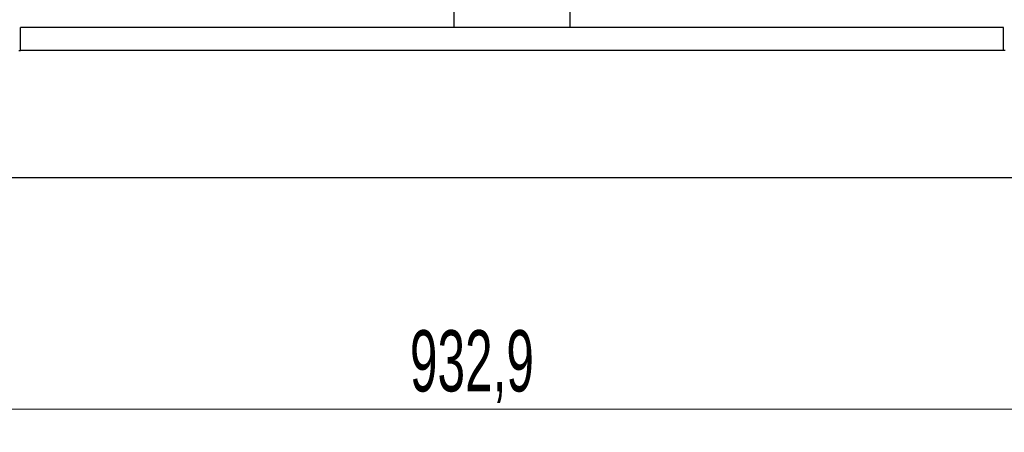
# Model space of a CAD drawing. Header units: millimetres. Extents: x 7 to 412, y 5 to 291.
# Tile 36 of 79: x 101 to 144, y 242 to 260. Entities that reach past the tile are written whole.
import ezdxf

# ---------------------------------------------------------------- set-up
doc = ezdxf.new("R2010")
doc.units = ezdxf.units.MM
doc.styles.add('SLDTEXTSTYLE2', font='TXT', dxfattribs={"width": 0.605})
doc.dimstyles.new('SLDDIMSTYLE0', dxfattribs={"dimtxt": 2.568319, "dimasz": 3, "dimexe": 0, "dimexo": 0.0625, "dimgap": 0.64208, "dimtad": 1, "dimdec": 1, "dimlfac": 12, "dimrnd": 1e-09, "dimzin": 12, "dimdsep": 46, "dimtxsty": 'SLDTEXTSTYLE2', "dimsah": 1, "dimcen": 0.09, "dimadec": 0, "dimazin": 3, "dimtfac": 1, "dimtdec": 1, "dimtofl": 0, "dimtmove": 0, "dimatfit": 3, "dimfxl": 1, "dimfrac": 2, "dimtolj": 1, "dimtzin": 12, "dimarcsym": 0})

# ---------------------------------------------------------------- blocks, each defined once
blk = doc.blocks.new('_D')
at = {"color": 7, "linetype": 'Continuous', "lineweight": 0}
for p, q in [((83.5, 252.36), (83.5, 242.371)), ((161.243, 252.36), (161.243, 242.371)), ((161.243, 243.371), (83.5, 243.371))]:
    blk.add_line(p, q, dxfattribs=at)
at = {"color": 7, "linetype": 'Continuous', "lineweight": 18}
for points in [[(83.5, 243.371), (86.5, 242.621), (86.5, 244.121)], [(161.243, 243.371), (158.243, 244.121), (158.243, 242.621)]]:
    blk.add_solid(points, dxfattribs=at)
at = {"color": 7, "linetype": 'Continuous', "lineweight": 18, "insert": (117.962, 246.781), "char_height": 2.6458, "attachment_point": 1, "style": 'SLDTEXTSTYLE2'}
blk.add_mtext('932,9', dxfattribs=at)

msp = doc.modelspace()

# ---------------------------------------------------------------- linework, layer by layer
at = {"color": 7, "linetype": 'Continuous', "lineweight": 25}
for p, q in [((119.8715, 259.86032), (119.8715, 266.73532)), ((124.8715, 266.73532), (124.8715, 259.86032)), ((101.13817, 258.86032), (101.13817, 259.86032)), ((143.60484, 259.86032), (101.13817, 259.86032)), ((143.60484, 258.86032), (143.60484, 259.86032)), ((101.05484, 258.86032), (101.13817, 258.86032)), ((143.60484, 258.86032), (101.13817, 258.86032)), ((143.68817, 258.86032), (143.60484, 258.86032)), ((146.1215, 253.36032), (98.6215, 253.36032))]:
    msp.add_line(p, q, dxfattribs=at)

# ---------------------------------------------------------------- dimensions: what is measured, and where the dimension line sits
at = {"color": 7, "linetype": 'Continuous', "lineweight": 18}
dim = msp.add_linear_dim(base=(83.49962, 243.37068), p1=(161.24339, 253.36032), p2=(83.49962, 253.36032), dimstyle='SLDDIMSTYLE0', dxfattribs=at)
dim.commit()
dim.dimension.update_dxf_attribs({"geometry": '_D', "text_midpoint": (122.3715, 243.37068), "dimtype": 160})

doc.saveas('drawing.dxf')
